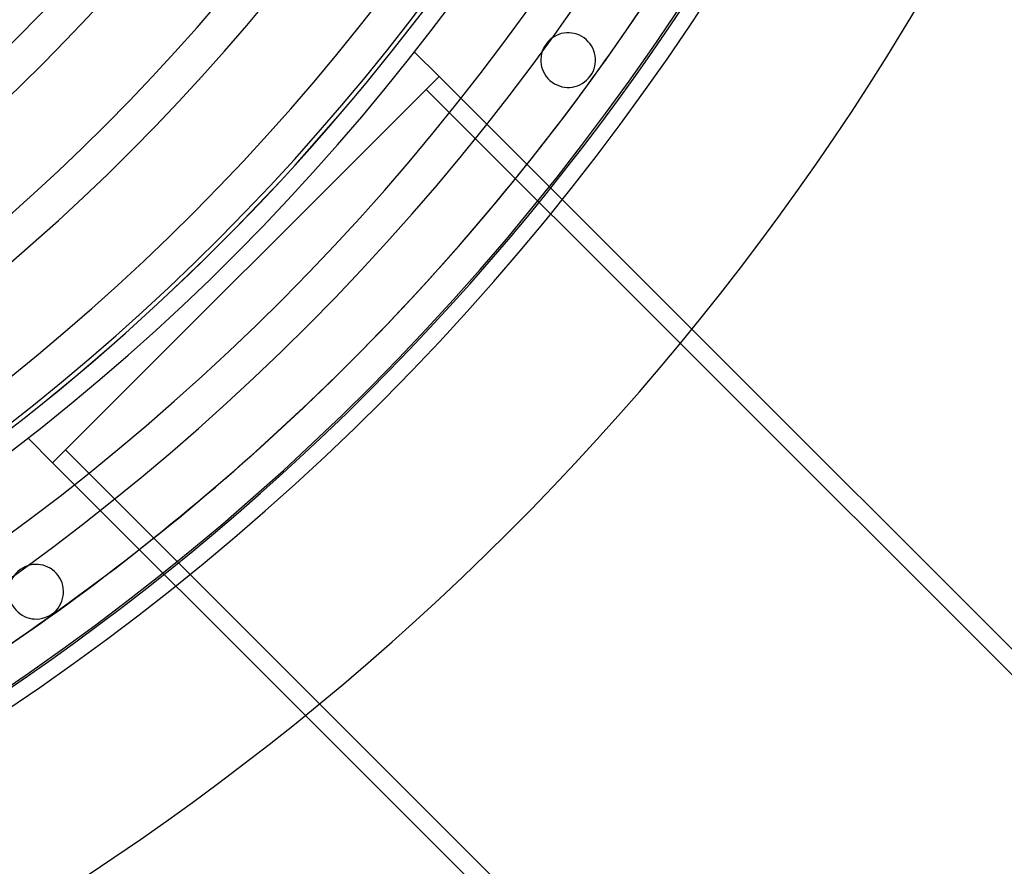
# Model space of a CAD drawing. Header units: millimetres. Extents: x -790 to 790, y -790 to 790.
# Tile 38 of 62: x 383 to 654, y -609 to -377. Entities that reach past the tile are written whole.
import ezdxf

# ---------------------------------------------------------------- set-up
doc = ezdxf.new("R2010")
doc.units = ezdxf.units.MM
doc.layers.add('HIDDEN', color=7, linetype='Continuous')
doc.layers.add('THICK', color=7, linetype='Continuous')

msp = doc.modelspace()

# ---------------------------------------------------------------- linework, layer by layer
at = {"layer": 'HIDDEN'}
for p, q in [((527.88, -383.53), (527.88, -383.53)), ((491.78, -385.72), (491.78, -385.72)), ((491.78, -385.72), (498.51, -392.44)), ((494.97, -395.98), (498.51, -392.44)), ((498.51, -392.44), (567.91, -461.85)), ((540.02, -392.35), (540.02, -392.35)), ((395.98, -494.97), (494.97, -395.98)), ((564.73, -465.73), (494.97, -395.98)), ((494.97, -395.98), (494.97, -395.98)), ((385.72, -491.78), (385.72, -491.78)), ((392.44, -498.51), (385.72, -491.78)), ((392.44, -498.51), (395.98, -494.97)), ((395.98, -494.97), (465.73, -564.73)), ((395.98, -494.97), (395.98, -494.97)), ((461.85, -567.91), (392.44, -498.51)), ((383.53, -527.88), (383.53, -527.88)), ((392.35, -540.02), (392.35, -540.02))]:
    msp.add_line(p, q, dxfattribs=at)
for centre, radius, start, end in [((0, 0), 682, 179.99998, 0), ((0, 0), 625, 179.99998, 0), ((0, 0), 677.5, 180.00002, 0), ((0, 0), 619.99, 302.27977, 337.64846), ((0, 0), 620, 302.28006, 337.6488), ((533.95, -387.94), 7.5, 324, 144), ((533.95, -387.94), 7.5, 144, 324), ((387.94, -533.95), 7.5, 306, 126), ((387.94, -533.95), 7.5, 126, 306)]:
    msp.add_arc(centre, radius, start, end, dxfattribs=at)
msp.add_ellipse((0.2, 0.24), major_axis=(-522.54, 416.72), ratio=0.987688, start_param=2.827433, end_param=3.141593, dxfattribs=at)
at = {"layer": 'THICK'}
for p, q in [((522.74, -416.47), (522.54, -416.72)), ((567.91, -461.85), (700.66, -594.59)), ((697.12, -598.13), (564.73, -465.73)), ((465.73, -564.73), (598.13, -697.12)), ((594.59, -700.66), (461.85, -567.91))]:
    msp.add_line(p, q, dxfattribs=at)
for radius, start, end in [(732, 180.00002, 0), (677, 179.99998, 0), (472.41, 270.6064, 328.7936), (482.39, 270.5939, 328.8061), (506.51, 270.5656, 328.8344), (516.49, 270.5547, 328.8453), (540.61, 270.5299, 328.8701), (550.59, 270.5203, 328.8797), (574.71, 270.49849, 328.90151), (584.69, 270.48995, 328.91005), (608.81, 270.47059, 328.92942), (618.79, 270.46297, 328.93704), (642.91, 270.44561, 328.9544), (652.89, 270.43879, 328.96121)]:
    msp.add_arc((0, 0), radius, start, end, dxfattribs=at)
for centre, major_axis, start_param, end_param in [((0, 0), (522.54, -416.72), 0, 0.133267), ((0.2, 0.24), (-522.54, 416.72), 3.141593, 3.27439), ((0, 0), (522.54, -416.72), -0.314159, 0)]:
    msp.add_ellipse(centre, major_axis=major_axis, ratio=0.987688, start_param=start_param, end_param=end_param, dxfattribs=at)

doc.saveas('drawing.dxf')
